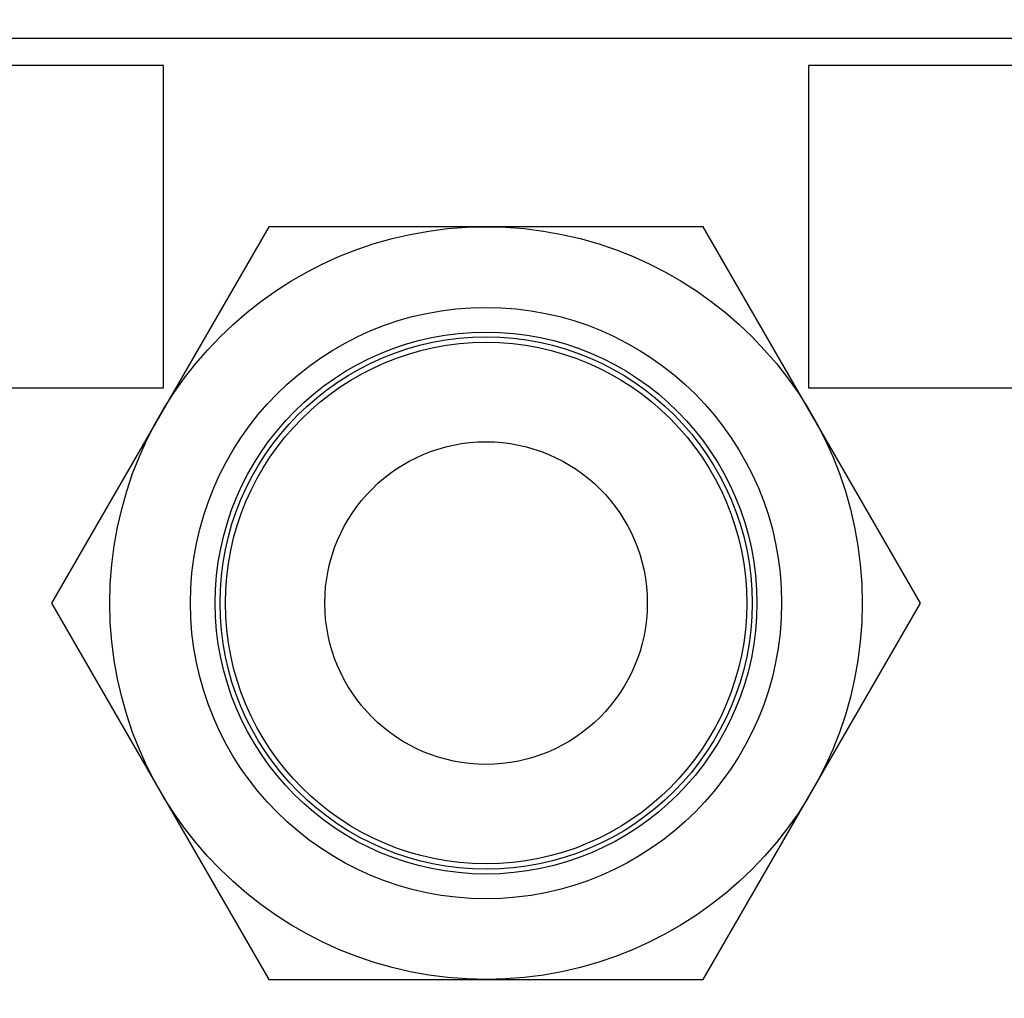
# Model space of a CAD drawing. Header units: millimetres. Extents: x 0 to 3360, y 0 to 2376.
# Tile 117 of 144: x 1657 to 1676, y 1877 to 1895. Entities that reach past the tile are written whole.
import ezdxf

# ---------------------------------------------------------------- set-up
doc = ezdxf.new("R2010")
doc.units = ezdxf.units.MM
doc.header["$LTSCALE"] = 184.8
doc.layers.get('0').update_dxf_attribs({"linetype": 'CONTINUOUS'})
for name, color, linetype in [('02___PRT_ALL_AXES', 7, 'CONTINUOUS'), ('DRIV_DIM', 7, 'CONTINUOUS'), ('ROUND', 7, 'CONTINUOUS')]:
    doc.layers.add(name, color=color, linetype=linetype)
doc.styles.get("Standard").update_dxf_attribs({"font": 'txt', "width": 0.8})
doc.dimstyles.new('DIMSTYLE_18', dxfattribs={"dimtxt": 19, "dimasz": 9, "dimexe": 2, "dimexo": 1.5, "dimgap": 4.75, "dimtad": 1, "dimdec": 3, "dimdsep": 46, "dimtxsty": 'STANDARD', "dimblk": 'OPEN', "dimblk1": 'OPEN', "dimblk2": 'OPEN', "dimcen": 0.09, "dimadec": 3, "dimazin": 2, "dimtp": 0.8, "dimtm": 0.8, "dimtfac": 1, "dimtdec": 3, "dimtofl": 0, "dimtmove": 0, "dimatfit": 3, "dimldrblk": 'OPEN', "dimfxl": 1, "dimtolj": 1, "dimarcsym": 0})
doc.dimstyles.new('DIMSTYLE_2', dxfattribs={"dimtxt": 19, "dimasz": 9, "dimexe": 2, "dimexo": 1.5, "dimgap": 4.75, "dimtad": 1, "dimdec": 3, "dimdsep": 46, "dimtxsty": 'STANDARD', "dimblk": 'OPEN', "dimblk1": 'OPEN', "dimblk2": 'OPEN', "dimcen": 0.09, "dimadec": 3, "dimazin": 2, "dimtp": 0.5, "dimtm": 0.5, "dimtfac": 1, "dimtdec": 3, "dimtofl": 0, "dimtmove": 0, "dimatfit": 3, "dimldrblk": 'OPEN', "dimfxl": 1, "dimtolj": 1, "dimarcsym": 0})

# ---------------------------------------------------------------- blocks, each defined once
blk = doc.blocks.new('_OPEN')
at = {"color": 0, "linetype": 'BYBLOCK'}
for p, q in [((0, 0), (-1, 0.3333)), ((-1, -0.3333), (0, 0)), ((-1, 0), (0, 0))]:
    blk.add_line(p, q, dxfattribs=at)
blk = doc.blocks.new('*D59')
at = {"layer": 'DRIV_DIM', "color": 2, "linetype": 'CONTINUOUS'}
for p, q in [((1429.993, 1869.648), (1429.993, 2185.536)), ((2324.993, 1918.648), (2324.993, 2185.536)), ((1429.993, 2183.536), (1877.493, 2183.536)), ((2324.993, 2183.536), (1877.493, 2183.536))]:
    blk.add_line(p, q, dxfattribs=at)
at = {"layer": 'DRIV_DIM', "color": 2, "linetype": 'CONTINUOUS', "xscale": 9, "yscale": 9, "zscale": 9, "rotation": 180}
blk.add_blockref('_OPEN', (1429.993, 2183.536), dxfattribs=at)
at = {"layer": 'DRIV_DIM', "color": 2, "linetype": 'CONTINUOUS', "xscale": 9, "yscale": 9, "zscale": 9}
blk.add_blockref('_OPEN', (2324.993, 2183.536), dxfattribs=at)
blk = doc.blocks.new('*D60')
at = {"layer": 'DRIV_DIM', "color": 2, "linetype": 'CONTINUOUS'}
for p, q in [((1686.362, 1960.148), (1323.444, 1960.148)), ((1325.444, 1960.148), (1325.444, 1868.148)), ((1325.444, 1776.148), (1325.444, 1868.148)), ((1686.362, 1776.148), (1323.444, 1776.148))]:
    blk.add_line(p, q, dxfattribs=at)
at = {"layer": 'DRIV_DIM', "color": 2, "linetype": 'CONTINUOUS', "xscale": 9, "yscale": 9, "zscale": 9}
for p, rotation in [((1325.444, 1960.148), 90), ((1325.444, 1776.148), 270)]:
    blk.add_blockref('_OPEN', p, dxfattribs=dict(at, rotation=rotation))

msp = doc.modelspace()

# ---------------------------------------------------------------- linework, layer by layer
at = {"color": 7, "linetype": 'CONTINUOUS'}
for p, q in [((1659.99336, 1894.14829), (1653.99336, 1894.14829)), ((1659.99336, 1888.14829), (1659.99336, 1894.14829)), ((1671.99336, 1894.14829), (1671.99336, 1888.14829)), ((1677.99336, 1894.14829), (1671.99336, 1894.14829)), ((1653.99336, 1888.14829), (1659.99336, 1888.14829)), ((1671.99336, 1888.14829), (1677.99336, 1888.14829))]:
    msp.add_line(p, q, dxfattribs=at)
at = {"layer": '02___PRT_ALL_AXES', "color": 7, "linetype": 'CONTINUOUS'}
for p, q in [((1661.95191, 1891.14829), (1657.91045, 1884.14829)), ((1670.03481, 1891.14829), (1661.95191, 1891.14829)), ((1674.07626, 1884.14829), (1670.03481, 1891.14829)), ((1657.91045, 1884.14829), (1661.95191, 1877.14829)), ((1670.03481, 1877.14829), (1674.07626, 1884.14829)), ((1661.95191, 1877.14829), (1670.03481, 1877.14829))]:
    msp.add_line(p, q, dxfattribs=at)
for radius in [7, 5.5, 5.04, 4.95, 4.85, 3]:
    msp.add_circle((1665.99336, 1884.14829), radius, dxfattribs=at)
at = {"layer": 'ROUND', "color": 7, "linetype": 'CONTINUOUS'}
msp.add_line((1754.04028, 1894.64829), (1640.99336, 1894.64829), dxfattribs=at)

# ---------------------------------------------------------------- dimensions: what is measured, and where the dimension line sits
at = {"layer": 'DRIV_DIM', "color": 2, "linetype": 'CONTINUOUS'}
dim = msp.add_linear_dim(base=(2324.99336, 2183.53598), p1=(1429.99336, 1868.14829), p2=(2324.99336, 1917.14829), text='(<>)', dimstyle='DIMSTYLE_18', dxfattribs=at)
dim.commit()
dim.dimension.update_dxf_attribs({"geometry": '*D59', "text_midpoint": (1839.49336, 2183.53598), "dimtype": 160})
dim = msp.add_linear_dim(base=(1325.44405, 1776.14829), p1=(1687.86152, 1960.14829), p2=(1687.86152, 1776.14829), angle=270, dimstyle='DIMSTYLE_2', dxfattribs=at)
dim.commit()
dim.dimension.update_dxf_attribs({"geometry": '*D60', "text_midpoint": (1325.44405, 1845.34829), "dimtype": 160})

doc.saveas('drawing.dxf')
